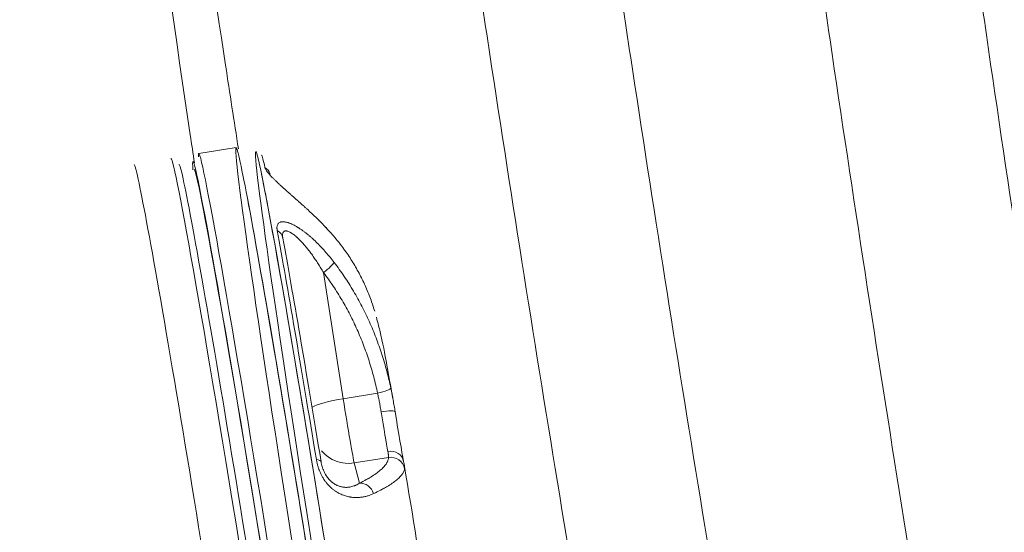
# Model space of a CAD drawing. Header units: millimetres. Extents: x -860 to 860, y -3056 to 396.
# Tile 7 of 242: x -405 to -336, y -2128 to -2092. Entities that reach past the tile are written whole.
import ezdxf

# ---------------------------------------------------------------- set-up
doc = ezdxf.new("R2010")
doc.units = ezdxf.units.MM
doc.layers.add('ORTHO$2', color=7, linetype='Continuous', true_color=0xffffff)

msp = doc.modelspace()

# ---------------------------------------------------------------- linework, layer by layer
at = {"layer": 'ORTHO$2', "color": 155, "linetype": 'Continuous', "lineweight": 18}
for p, q in [((-390.008, -2100.813), (-392.649, -2101.234)), ((-392.647, -2101.234), (-392.649, -2101.234)), ((-394.044, -2102.013), (-394.051, -2102.019))]:
    msp.add_line(p, q, dxfattribs=at)
at = {"layer": 'ORTHO$2', "color": 155, "linetype": 'Continuous', "lineweight": 13}
for p, q in [((-390.008, -2100.813), (-390.008, -2100.813)), ((-397.233, -2102.015), (-397.233, -2102.015)), ((-383.821, -2109.68), (-382.419, -2118.622)), ((-382.419, -2118.622), (-379.988, -2118.235)), ((-381.642, -2123.177), (-379.211, -2122.789)), ((-381.642, -2123.177), (-381.271, -2124.617))]:
    msp.add_line(p, q, dxfattribs=at)
at = {"layer": 'ORTHO$2', "color": 155, "linetype": 'Continuous', "lineweight": 18}
for centre, major_axis, ratio, start_param, end_param in [((-387.756, -2131.921), (-4.893, 30.687), 0.015416, 0, 0.126534), ((-387.756, -2131.921), (-4.893, 30.687), 0.015416, 3.141677, 6.277976), ((-383.799, -2131.29), (-4.813, 30.184), 0.015416, 0, 3.136383), ((-383.799, -2131.29), (-4.813, 30.184), 0.015416, 0, 0.032679), ((-383.799, -2131.29), (-4.813, 30.184), 0.015416, 3.155422, 6.283185), ((-383.799, -2131.29), (-4.813, 30.184), 0.015416, 3.136383, 6.283185), ((-389.731, -2132.236), (4.885, -30.638), 0.015416, 0, 3.141579), ((-389.238, -2132.157), (-4.806, 30.144), 0.015416, 3.136377, 6.283185), ((-388.25, -2132), (4.814, -30.194), 0.015416, 3.136383, 3.335867), ((-388.25, -2132), (4.814, -30.194), 0.015416, 0, 3.136383), ((-383.452, -2131.235), (4.762, -29.867), 0.015416, 2.896844, 3.126294), ((-388.25, -2132), (4.723, -29.626), 0.015416, 0.000085, 3.141579), ((-383.452, -2131.235), (4.762, -29.867), 0.015416, 1.849646, 2.531932), ((-384.309, -2107.221), (0.731, 0.683), 0.56609, 6.112544, 6.415267), ((-383.14, -2131.185), (-4.647, 29.147), 0.015416, 4.991239, 5.673525), ((-378.798, -2118.726), (0.787, -4.938), 0.015416, 4.879163, 5.7856), ((-377.216, -2130.241), (-2.465, 15.463), 0.015416, 4.4564, 5.16658)]:
    msp.add_ellipse(centre, major_axis=major_axis, ratio=ratio, start_param=start_param, end_param=end_param, dxfattribs=at)
at = {"layer": 'ORTHO$2', "color": 155, "linetype": 'Continuous', "lineweight": 13}
for centre, major_axis, ratio, start_param, end_param in [((-385.115, -2131.5), (-4.893, 30.687), 0.015416, 0, 3.136383), ((-385.115, -2131.5), (-4.893, 30.687), 0.015416, 3.141579, 6.283185), ((-385.115, -2131.5), (-4.893, 30.687), 0.015416, 3.136383, 6.283185), ((-392.348, -2132.653), (-4.885, 30.638), 0.015416, 3.136383, 6.283185), ((-388.527, -2103.047), (0.976, 0.218), 0.970083, 0.162637, 0.753732), ((-387.68, -2107.406), (0.984, 0.179), 0.819745, 6.256264, 7.07354), ((-383.863, -2109.517), (-0.795, -0.606), 0.155571, 1.504627, 2.894659), ((-380.03, -2118.071), (0.978, 0.208), 0.168602, 4.718971, 6.255808), ((-382.316, -2119.031), (-2.47, -0.387), 0.168021, 4.728028, 5.893756), ((-382.254, -2119.277), (0.63, -3.95), 0.015416, 4.543547, 6.121217), ((-379.729, -2119.715), (0.987, 0.16), 0.165983, 6.267551, 7.838348), ((-379.785, -2118.883), (-0.63, 3.95), 0.015416, 1.737571, 2.644008), ((-384.975, -2123.251), (0.987, 0.162), 0.275217, 6.267149, 7.084425), ((-382.024, -2120.739), (-2.421, -0.624), 0.986794, 0.442161, 1.475475), ((-379.13, -2123.228), (0.983, 0.185), 0.878633, 6.250894, 7.82169), ((-379.058, -2123.764), (0.997, -0.072), 0.986224, 0.259049, 1.795886), ((-381.118, -2125.592), (-0.444, 0.896), 0.878389, 4.549037, 5.93907)]:
    msp.add_ellipse(centre, major_axis=major_axis, ratio=ratio, start_param=start_param, end_param=end_param, dxfattribs=at)
at = {"layer": 'ORTHO$2', "color": 155, "linetype": 'Continuous', "lineweight": 18}
for points, knots in [([(-830.48, 82.787), (-831.415, -12.586), (-832.996, -188.157), (-834.886, -443.928), (-836.211, -684.526), (-836.795, -885.03), (-836.806, -1045.432), (-836.496, -1165.731), (-835.678, -1285.978), (-834.163, -1406.186), (-831.856, -1526.352), (-828.51, -1646.429), (-823.382, -1766.322), (-815.78, -1885.924), (-805.102, -2005.09), (-790.773, -2123.566), (-772.178, -2241.021), (-752.579, -2337.662), (-734.058, -2413.926), (-718.75, -2470.527), (-702.041, -2526.469), (-683.981, -2581.731), (-664.608, -2636.292), (-643.936, -2690.133), (-627.472, -2729.955), (-617.045, -2754.114), (-613.932, -2761.227), (-612.009, -2765.596), (-610.32, -2769.416), (-607.643, -2775.414), (-603.707, -2784.115), (-592.417, -2808.452), (-577.297, -2838.275), (-558.147, -2871.41), (-542.802, -2895.731), (-526.43, -2919.462), (-509.02, -2942.552), (-490.56, -2964.948), (-474.307, -2982.99), (-461.214, -2996.593), (-454.296, -3003.483), (-450.359, -3007.313), (-449.03, -3008.597), (-447.919, -3009.669), (-447.003, -3010.492), (-446.305, -3011.089), (-445.607, -3011.659), (-444.893, -3012.213), (-444.12, -3012.791), (-443.275, -3013.396), (-442.521, -3013.91), (-441.916, -3014.305), (-441.311, -3014.688), (-440.703, -3015.057), (-440.089, -3015.413), (-439.471, -3015.759), (-438.848, -3016.094), (-438.219, -3016.415), (-437.743, -3016.649), (-437.345, -3016.838), (-437.024, -3016.987), (-435.739, -3017.571), (-433.933, -3018.288), (-431.58, -3019.041), (-429.708, -3019.545), (-428.075, -3019.902), (-426.693, -3020.148), (-425.307, -3020.357), (-423.917, -3020.513), (-422.523, -3020.619), (-421.649, -3020.663), (-420.948, -3020.686), (-420.248, -3020.704), (-419.332, -3020.722), (-418.428, -3020.738), (-417.73, -3020.747), (-417.294, -3020.753), (-416.875, -3020.758), (-416.428, -3020.762), (-415.95, -3020.767), (-415.297, -3020.772), (-414.499, -3020.776), (-413.25, -3020.778), (-411.679, -3020.773), (-409.172, -3020.743), (-402.28, -3020.665), (-385.982, -3020.476), (-330.836, -3019.855), (-240.604, -3018.979), (-120.304, -3018.433), (-40.101, -3018.42), (0, -3018.419)], [0, 0, 0, 0, 0.078294, 0.144131, 0.209967, 0.275803, 0.308721, 0.341639, 0.374557, 0.407475, 0.440393, 0.473311, 0.506229, 0.539147, 0.572065, 0.604983, 0.637901, 0.670819, 0.687278, 0.703737, 0.720197, 0.736656, 0.753115, 0.769574, 0.786033, 0.790147, 0.792205, 0.792719, 0.794262, 0.795805, 0.798377, 0.802492, 0.818951, 0.82718, 0.83541, 0.843639, 0.851869, 0.860098, 0.868328, 0.872443, 0.876043, 0.876557, 0.877072, 0.877586, 0.877843, 0.8781, 0.878357, 0.878615, 0.878872, 0.879129, 0.879386, 0.879515, 0.879643, 0.879901, 0.880029, 0.880158, 0.880415, 0.880543, 0.880672, 0.880801, 0.880865, 0.880929, 0.881829, 0.882279, 0.882729, 0.883244, 0.883501, 0.883758, 0.884272, 0.88453, 0.884787, 0.884915, 0.885044, 0.885301, 0.88559, 0.885703, 0.885815, 0.885928, 0.886041, 0.886185, 0.88633, 0.886587, 0.886844, 0.887359, 0.887873, 0.888902, 0.893016, 0.901246, 0.934164, 0.967082, 1, 1, 1, 1]), ([(0, -3008.487), (-40.102, -3008.488), (-120.309, -3008.502), (-240.618, -3009.185), (-330.842, -3010.364), (-385.976, -3011.289), (-402.271, -3011.579), (-409.16, -3011.703), (-411.666, -3011.749), (-413.234, -3011.778), (-414.489, -3011.802), (-415.292, -3011.817), (-415.958, -3011.829), (-416.447, -3011.838), (-416.897, -3011.846), (-417.307, -3011.854), (-417.717, -3011.861), (-418.341, -3011.872), (-419.142, -3011.887), (-419.967, -3011.906), (-420.598, -3011.918), (-421.23, -3011.925), (-422.022, -3011.92), (-423.293, -3011.879), (-424.567, -3011.789), (-425.842, -3011.648), (-427.116, -3011.473), (-428.625, -3011.203), (-430.362, -3010.8), (-432.552, -3010.183), (-434.24, -3009.576), (-435.442, -3009.073), (-435.742, -3008.945), (-436.115, -3008.781), (-436.56, -3008.579), (-437.149, -3008.3), (-437.734, -3008.009), (-438.313, -3007.704), (-438.89, -3007.39), (-439.463, -3007.062), (-440.032, -3006.719), (-440.596, -3006.368), (-441.289, -3005.916), (-442.088, -3005.365), (-442.851, -3004.805), (-443.579, -3004.24), (-444.282, -3003.663), (-444.97, -3003.066), (-445.864, -3002.244), (-446.934, -3001.17), (-448.218, -2999.882), (-452.058, -2996.011), (-458.796, -2989.06), (-471.542, -2975.366), (-487.358, -2957.252), (-505.319, -2934.837), (-522.259, -2911.789), (-538.199, -2888.154), (-553.159, -2863.98), (-571.874, -2831.094), (-586.733, -2801.548), (-597.929, -2777.452), (-601.847, -2768.84), (-604.521, -2762.899), (-606.215, -2759.108), (-608.145, -2754.769), (-611.268, -2747.706), (-621.734, -2723.71), (-638.262, -2684.178), (-659.018, -2630.743), (-678.471, -2576.602), (-696.6, -2521.772), (-713.361, -2466.264), (-728.71, -2410.085), (-747.282, -2334.366), (-766.923, -2238.346), (-785.55, -2121.526), (-799.887, -2003.583), (-810.558, -1884.849), (-818.145, -1765.597), (-823.244, -1645.961), (-826.553, -1526.045), (-828.821, -1405.983), (-830.283, -1285.859), (-831.054, -1165.675), (-831.331, -1045.402), (-831.302, -885.023), (-830.726, -684.54), (-829.444, -443.96), (-827.602, -188.213), (-826.053, -12.66), (-825.136, 82.7)], [0, 0, 0, 0, 0.032918, 0.065837, 0.098755, 0.106984, 0.111099, 0.112128, 0.112642, 0.113157, 0.113414, 0.113671, 0.113816, 0.11396, 0.114073, 0.114185, 0.114298, 0.11441, 0.1147, 0.114957, 0.115085, 0.115214, 0.115471, 0.115728, 0.116243, 0.1165, 0.116757, 0.117271, 0.117721, 0.118171, 0.119072, 0.119136, 0.1192, 0.119329, 0.119457, 0.119586, 0.119843, 0.119972, 0.1201, 0.120357, 0.120486, 0.120615, 0.120872, 0.121129, 0.121386, 0.121643, 0.1219, 0.122158, 0.122415, 0.122929, 0.123444, 0.123958, 0.127558, 0.131673, 0.139903, 0.148132, 0.156362, 0.164591, 0.172821, 0.181051, 0.19751, 0.201624, 0.204196, 0.205739, 0.207282, 0.207797, 0.209854, 0.213969, 0.230428, 0.246887, 0.263346, 0.279805, 0.296264, 0.312724, 0.329183, 0.362101, 0.395019, 0.427938, 0.460856, 0.493774, 0.526692, 0.559611, 0.592529, 0.625447, 0.658365, 0.691284, 0.724202, 0.790039, 0.855875, 0.921712, 1, 1, 1, 1]), ([(0, -3011.038), (-40.101, -3011.04), (-120.306, -3011.054), (-240.609, -3011.757), (-330.837, -3012.979), (-385.978, -3013.948), (-402.276, -3014.253), (-409.166, -3014.383), (-411.674, -3014.431), (-413.241, -3014.464), (-414.497, -3014.491), (-415.301, -3014.509), (-415.965, -3014.524), (-416.453, -3014.535), (-416.906, -3014.545), (-417.326, -3014.554), (-417.757, -3014.563), (-418.431, -3014.576), (-419.303, -3014.593), (-420.197, -3014.611), (-420.882, -3014.622), (-421.569, -3014.628), (-422.43, -3014.619), (-423.81, -3014.57), (-425.194, -3014.467), (-426.576, -3014.308), (-427.958, -3014.112), (-429.593, -3013.812), (-431.475, -3013.369), (-433.845, -3012.689), (-435.672, -3012.022), (-436.973, -3011.471), (-437.297, -3011.331), (-437.7, -3011.151), (-438.181, -3010.93), (-438.818, -3010.625), (-439.449, -3010.306), (-440.075, -3009.974), (-440.697, -3009.631), (-441.314, -3009.274), (-441.928, -3008.9), (-442.539, -3008.514), (-443.295, -3008.015), (-444.148, -3007.419), (-444.938, -3006.836), (-445.67, -3006.268), (-446.375, -3005.689), (-447.067, -3005.086), (-447.966, -3004.258), (-449.041, -3003.175), (-450.33, -3001.878), (-454.185, -2997.978), (-460.951, -2990.977), (-473.749, -2977.184), (-489.629, -2958.948), (-507.659, -2936.391), (-524.664, -2913.209), (-540.663, -2889.446), (-555.676, -2865.152), (-574.455, -2832.119), (-589.361, -2802.464), (-600.59, -2778.302), (-604.52, -2769.668), (-607.201, -2763.715), (-608.898, -2759.921), (-610.83, -2755.58), (-613.957, -2748.512), (-624.437, -2724.503), (-640.987, -2684.949), (-661.771, -2631.483), (-681.25, -2577.31), (-699.404, -2522.445), (-716.187, -2466.895), (-731.557, -2410.669), (-750.155, -2334.883), (-769.82, -2238.78), (-788.466, -2121.872), (-802.817, -2003.849), (-813.495, -1885.048), (-821.085, -1765.737), (-826.186, -1646.055), (-829.495, -1526.111), (-831.761, -1406.031), (-833.221, -1285.891), (-833.991, -1165.693), (-834.267, -1045.411), (-834.236, -885.022), (-833.662, -684.531), (-832.381, -443.946), (-830.548, -189.358), (-829.013, -14.965), (-828.11, 79.234)], [0, 0, 0, 0, 0.03295, 0.065899, 0.098849, 0.107087, 0.111205, 0.112235, 0.11275, 0.113265, 0.113522, 0.11378, 0.113924, 0.114069, 0.114182, 0.114294, 0.114407, 0.11452, 0.114809, 0.115067, 0.115195, 0.115324, 0.115582, 0.115839, 0.116354, 0.116611, 0.116869, 0.117383, 0.117834, 0.118284, 0.119185, 0.11925, 0.119314, 0.119443, 0.119572, 0.1197, 0.119958, 0.120086, 0.120215, 0.120472, 0.120601, 0.12073, 0.120987, 0.121245, 0.121502, 0.12176, 0.122017, 0.122274, 0.122532, 0.123047, 0.123562, 0.124076, 0.12768, 0.131799, 0.140036, 0.148274, 0.156511, 0.164749, 0.172986, 0.181224, 0.197698, 0.201817, 0.204391, 0.205936, 0.20748, 0.207995, 0.210055, 0.214173, 0.230648, 0.247123, 0.263598, 0.280073, 0.296548, 0.313023, 0.329497, 0.362447, 0.395397, 0.428347, 0.461296, 0.494246, 0.527196, 0.560146, 0.593095, 0.626045, 0.658995, 0.691945, 0.724894, 0.790794, 0.856693, 0.922593, 1, 1, 1, 1]), ([(-392.954, -2101.914), (-393.053, -2101.252), (-397.199, -2073.302), (-400.925, -2045.267), (-404.216, -2017.839)], [0, 0, 0, 0, 0.02371, 1, 1, 1, 1]), ([(-383.523, -2106.619), (-383.611, -2106.524), (-383.702, -2106.429), (-383.886, -2106.238), (-383.98, -2106.142), (-384.173, -2105.95), (-384.271, -2105.854), (-384.471, -2105.66), (-384.573, -2105.563), (-384.78, -2105.369), (-384.886, -2105.271), (-385.047, -2105.123), (-385.156, -2105.024), (-385.322, -2104.874), (-385.435, -2104.772), (-385.506, -2104.709), (-385.52, -2104.696), (-385.549, -2104.67), (-385.592, -2104.632), (-385.692, -2104.543), (-385.836, -2104.415), (-386.01, -2104.261), (-386.126, -2104.159), (-386.243, -2104.055), (-386.301, -2104.004), (-386.389, -2103.926), (-386.418, -2103.9), (-386.462, -2103.86), (-386.477, -2103.847), (-386.506, -2103.821), (-386.579, -2103.756), (-386.651, -2103.692), (-386.764, -2103.589), (-386.82, -2103.538), (-386.903, -2103.461), (-386.945, -2103.423), (-386.985, -2103.385), (-387.013, -2103.36), (-387.026, -2103.348), (-387.093, -2103.285), (-387.196, -2103.187), (-387.293, -2103.092), (-387.386, -2102.999), (-387.43, -2102.954), (-387.483, -2102.899), (-387.494, -2102.887), (-387.515, -2102.866), (-387.545, -2102.833), (-387.612, -2102.76), (-387.698, -2102.662), (-387.756, -2102.591), (-387.795, -2102.539), (-387.808, -2102.523), (-387.822, -2102.502), (-387.825, -2102.498), (-387.831, -2102.49), (-387.839, -2102.478), (-387.868, -2102.436), (-387.89, -2102.401), (-387.919, -2102.348), (-387.943, -2102.3), (-387.956, -2102.259), (-387.961, -2102.24)], [0, 0, 0, 0, 0.0625, 0.0625, 0.125, 0.125, 0.1875, 0.1875, 0.25, 0.25, 0.3125, 0.3125, 0.34375, 0.375, 0.40625, 0.40625, 0.414063, 0.414063, 0.421875, 0.4375, 0.46875, 0.5, 0.53125, 0.53125, 0.5625, 0.5625, 0.578125, 0.578125, 0.585938, 0.585938, 0.59375, 0.625, 0.625, 0.65625, 0.65625, 0.671875, 0.679688, 0.679688, 0.6875, 0.6875, 0.71875, 0.75, 0.75, 0.78125, 0.78125, 0.789063, 0.789063, 0.796875, 0.8125, 0.84375, 0.875, 0.875, 0.890625, 0.890625, 0.894531, 0.894531, 0.898438, 0.90625, 0.9375, 0.9375, 0.96875, 1, 1, 1, 1]), ([(-387.093, -2106.707), (-387.101, -2106.662), (-387.106, -2106.619), (-387.11, -2106.568), (-387.111, -2106.558), (-387.111, -2106.538), (-387.112, -2106.528), (-387.112, -2106.499), (-387.11, -2106.442), (-387.102, -2106.39), (-387.086, -2106.325), (-387.075, -2106.296), (-387.057, -2106.261), (-387.051, -2106.251), (-387.045, -2106.242), (-387.041, -2106.235), (-387.039, -2106.232), (-387.028, -2106.217), (-387.018, -2106.205), (-386.988, -2106.173), (-386.941, -2106.135), (-386.883, -2106.11), (-386.835, -2106.096), (-386.811, -2106.09), (-386.784, -2106.086), (-386.766, -2106.083), (-386.757, -2106.082), (-386.71, -2106.078), (-386.671, -2106.078), (-386.588, -2106.084), (-386.545, -2106.09), (-386.455, -2106.107), (-386.408, -2106.119), (-386.348, -2106.137), (-386.336, -2106.14), (-386.311, -2106.148), (-386.299, -2106.152), (-386.261, -2106.165), (-386.236, -2106.174), (-386.16, -2106.203), (-386.109, -2106.225), (-386.004, -2106.272), (-385.899, -2106.324), (-385.79, -2106.384), (-385.708, -2106.432), (-385.681, -2106.448), (-385.64, -2106.473), (-385.626, -2106.482), (-385.598, -2106.499), (-385.529, -2106.543), (-385.404, -2106.626), (-385.238, -2106.744), (-385.072, -2106.87), (-384.962, -2106.959), (-384.879, -2107.027), (-384.838, -2107.062), (-384.797, -2107.097), (-384.769, -2107.121), (-384.756, -2107.132), (-384.687, -2107.192), (-384.633, -2107.241), (-384.47, -2107.388), (-384.364, -2107.49), (-384.154, -2107.698), (-384.05, -2107.805), (-383.846, -2108.024), (-383.746, -2108.136), (-383.547, -2108.364), (-383.45, -2108.48), (-383.257, -2108.717), (-383.162, -2108.837), (-383.068, -2108.959)], [0, 0, 0, 0, 0.03125, 0.03125, 0.039062, 0.039062, 0.046875, 0.046875, 0.0625, 0.09375, 0.09375, 0.125, 0.125, 0.132812, 0.136719, 0.136719, 0.140625, 0.140625, 0.15625, 0.15625, 0.1875, 0.21875, 0.21875, 0.234375, 0.242187, 0.242187, 0.25, 0.25, 0.28125, 0.28125, 0.3125, 0.3125, 0.34375, 0.34375, 0.351562, 0.351562, 0.359375, 0.359375, 0.375, 0.375, 0.40625, 0.40625, 0.4375, 0.46875, 0.46875, 0.484375, 0.484375, 0.492187, 0.492187, 0.5, 0.53125, 0.5625, 0.59375, 0.625, 0.625, 0.640625, 0.648437, 0.648437, 0.65625, 0.65625, 0.6875, 0.6875, 0.75, 0.75, 0.8125, 0.8125, 0.875, 0.875, 0.9375, 0.9375, 1, 1, 1, 1]), ([(-383.821, -2109.68), (-383.882, -2109.574), (-384.007, -2109.364), (-384.135, -2109.158), (-384.265, -2108.954), (-384.331, -2108.854), (-384.465, -2108.654), (-384.533, -2108.556), (-384.671, -2108.362), (-384.742, -2108.267), (-384.885, -2108.079), (-384.958, -2107.986), (-385.051, -2107.873), (-385.069, -2107.85), (-385.106, -2107.806), (-385.163, -2107.739), (-385.257, -2107.631), (-385.372, -2107.505), (-385.487, -2107.385), (-385.565, -2107.308), (-385.624, -2107.252), (-385.644, -2107.233), (-385.673, -2107.206), (-385.683, -2107.197), (-385.703, -2107.179), (-385.752, -2107.135), (-385.801, -2107.093), (-385.879, -2107.029), (-385.918, -2106.999), (-385.996, -2106.942), (-386.034, -2106.915), (-386.092, -2106.878), (-386.12, -2106.861), (-386.153, -2106.841), (-386.167, -2106.834), (-386.177, -2106.828), (-386.181, -2106.826), (-386.223, -2106.803), (-386.26, -2106.786), (-386.329, -2106.759), (-386.363, -2106.748), (-386.411, -2106.737), (-386.435, -2106.733), (-386.461, -2106.73), (-386.472, -2106.73), (-386.48, -2106.73), (-386.483, -2106.73), (-386.516, -2106.73), (-386.568, -2106.738), (-386.61, -2106.763), (-386.632, -2106.783), (-386.639, -2106.789), (-386.645, -2106.796), (-386.649, -2106.801), (-386.651, -2106.804), (-386.657, -2106.811), (-386.662, -2106.819), (-386.667, -2106.827), (-386.67, -2106.833), (-386.672, -2106.836), (-386.686, -2106.863), (-386.695, -2106.889), (-386.708, -2106.948), (-386.712, -2106.981), (-386.713, -2107.033), (-386.713, -2107.06), (-386.712, -2107.088), (-386.711, -2107.107), (-386.71, -2107.116), (-386.706, -2107.165), (-386.7, -2107.206), (-386.693, -2107.248)], [0, 0, 0, 0, 0.0625, 0.125, 0.125, 0.1875, 0.1875, 0.25, 0.25, 0.3125, 0.3125, 0.375, 0.375, 0.390625, 0.390625, 0.40625, 0.4375, 0.46875, 0.5, 0.53125, 0.53125, 0.546875, 0.546875, 0.554688, 0.554688, 0.5625, 0.59375, 0.59375, 0.625, 0.625, 0.65625, 0.65625, 0.671875, 0.679688, 0.683594, 0.683594, 0.6875, 0.6875, 0.71875, 0.71875, 0.75, 0.75, 0.765625, 0.773438, 0.777344, 0.777344, 0.78125, 0.78125, 0.8125, 0.84375, 0.84375, 0.851563, 0.855469, 0.855469, 0.859375, 0.859375, 0.867188, 0.871094, 0.871094, 0.875, 0.875, 0.90625, 0.90625, 0.9375, 0.9375, 0.953125, 0.960938, 0.960938, 0.96875, 0.96875, 1, 1, 1, 1]), ([(-380.193, -2112.408), (-380.26, -2112.187), (-380.332, -2111.967), (-380.518, -2111.44), (-380.638, -2111.135), (-380.897, -2110.532), (-381.037, -2110.234), (-381.338, -2109.647), (-381.499, -2109.357), (-381.844, -2108.785), (-382.027, -2108.503), (-382.319, -2108.086), (-382.444, -2107.914), (-382.574, -2107.743), (-382.626, -2107.675), (-382.652, -2107.641), (-382.732, -2107.539), (-383, -2107.202), (-383.285, -2106.875), (-383.523, -2106.619)], [0, 0, 0, 0, 0.105095, 0.105095, 0.254246, 0.254246, 0.403397, 0.403397, 0.552548, 0.552548, 0.701698, 0.701698, 0.776274, 0.794918, 0.794918, 0.813562, 0.813562, 0.850849, 1, 1, 1, 1]), ([(-383.068, -2108.959), (-382.816, -2109.288), (-382.576, -2109.623), (-382.116, -2110.305), (-381.897, -2110.651), (-381.481, -2111.355), (-381.283, -2111.712), (-380.909, -2112.437), (-380.732, -2112.805), (-380.398, -2113.552), (-380.242, -2113.93), (-380.022, -2114.505), (-379.933, -2114.746), (-379.849, -2114.99), (-379.815, -2115.087), (-379.799, -2115.136), (-379.749, -2115.283), (-379.588, -2115.772), (-379.415, -2116.366), (-379.286, -2116.865), (-379.235, -2117.064), (-379.211, -2117.165), (-379.139, -2117.465), (-379.094, -2117.666), (-379.051, -2117.868)], [0, 0, 0, 0, 0.125, 0.125, 0.25, 0.25, 0.375, 0.375, 0.5, 0.5, 0.625, 0.625, 0.6875, 0.703125, 0.703125, 0.71875, 0.71875, 0.75, 0.875, 0.90625, 0.90625, 0.9375, 0.9375, 1, 1, 1, 1]), ([(-378.919, -2118.539), (-379.063, -2117.706), (-379.423, -2115.765), (-379.626, -2114.583), (-379.984, -2113.175), (-380.068, -2112.853)], [0, 0, 0, 0, 0.354886, 0.855896, 1, 1, 1, 1]), ([(-379.051, -2117.868), (-379.021, -2118.007), (-378.964, -2118.287), (-378.886, -2118.709), (-378.836, -2118.991), (-378.8, -2119.203), (-378.783, -2119.309), (-378.765, -2119.415), (-378.754, -2119.486), (-378.748, -2119.522), (-378.742, -2119.557)], [0, 0, 0, 0, 0.25, 0.5, 0.75, 0.75, 0.875, 0.9375, 0.9375, 1, 1, 1, 1]), ([(-379.741, -2119.548), (-379.745, -2119.521), (-379.75, -2119.493), (-379.759, -2119.438), (-379.772, -2119.356), (-379.786, -2119.273), (-379.814, -2119.109), (-379.853, -2118.889), (-379.917, -2118.561), (-379.964, -2118.343), (-379.988, -2118.235)], [0, 0, 0, 0, 0.0625, 0.0625, 0.125, 0.25, 0.25, 0.5, 0.75, 1, 1, 1, 1]), ([(-380.269, -2125.352), (-380.337, -2125.384), (-380.406, -2125.414), (-380.55, -2125.469), (-380.624, -2125.494), (-380.777, -2125.539), (-380.856, -2125.559), (-381.018, -2125.592), (-381.101, -2125.605), (-381.272, -2125.624), (-381.36, -2125.63), (-381.496, -2125.632), (-381.588, -2125.631), (-381.729, -2125.621), (-381.827, -2125.61), (-381.888, -2125.601), (-381.901, -2125.599), (-381.925, -2125.595), (-381.963, -2125.588), (-382.05, -2125.571), (-382.177, -2125.541), (-382.332, -2125.494), (-382.436, -2125.455), (-382.542, -2125.412), (-382.595, -2125.388), (-382.675, -2125.348), (-382.702, -2125.335), (-382.742, -2125.313), (-382.756, -2125.306), (-382.783, -2125.291), (-382.85, -2125.253), (-382.917, -2125.211), (-383.024, -2125.139), (-383.077, -2125.101), (-383.156, -2125.039), (-383.196, -2125.007), (-383.235, -2124.973), (-383.261, -2124.95), (-383.275, -2124.939), (-383.339, -2124.88), (-383.441, -2124.781), (-383.538, -2124.672), (-383.632, -2124.558), (-383.678, -2124.499), (-383.733, -2124.421), (-383.744, -2124.405), (-383.766, -2124.373), (-383.798, -2124.326), (-383.829, -2124.277), (-383.889, -2124.178), (-383.964, -2124.044), (-384.031, -2123.903), (-384.077, -2123.795), (-384.093, -2123.759), (-384.111, -2123.713), (-384.114, -2123.704), (-384.121, -2123.686), (-384.132, -2123.658), (-384.169, -2123.557), (-384.199, -2123.464), (-384.241, -2123.316), (-384.279, -2123.168), (-384.308, -2123.018), (-384.32, -2122.944)], [0, 0, 0, 0, 0.0625, 0.0625, 0.125, 0.125, 0.1875, 0.1875, 0.25, 0.25, 0.3125, 0.3125, 0.34375, 0.375, 0.40625, 0.40625, 0.414063, 0.414063, 0.421875, 0.4375, 0.46875, 0.5, 0.53125, 0.53125, 0.5625, 0.5625, 0.578125, 0.578125, 0.585938, 0.585938, 0.59375, 0.625, 0.625, 0.65625, 0.65625, 0.671875, 0.679688, 0.679688, 0.6875, 0.6875, 0.71875, 0.75, 0.75, 0.78125, 0.78125, 0.789063, 0.789063, 0.796875, 0.8125, 0.8125, 0.84375, 0.875, 0.875, 0.890625, 0.890625, 0.894531, 0.894531, 0.898438, 0.90625, 0.9375, 0.9375, 0.96875, 1, 1, 1, 1]), ([(-379.211, -2122.789), (-379.208, -2122.77), (-379.206, -2122.724), (-379.212, -2122.661), (-379.219, -2122.607), (-379.223, -2122.578), (-379.228, -2122.547), (-379.23, -2122.531), (-379.231, -2122.526), (-379.233, -2122.515), (-379.241, -2122.465), (-379.251, -2122.411), (-379.261, -2122.359)], [0, 0, 0, 0, 0.25, 0.5, 0.5, 0.625, 0.6875, 0.6875, 0.71875, 0.71875, 0.75, 1, 1, 1, 1]), ([(-383.987, -2123.094), (-383.978, -2123.15), (-383.967, -2123.207), (-383.941, -2123.321), (-383.926, -2123.378), (-383.893, -2123.493), (-383.874, -2123.55), (-383.85, -2123.616), (-383.847, -2123.623), (-383.841, -2123.638), (-383.839, -2123.645), (-383.83, -2123.667), (-383.813, -2123.71), (-383.794, -2123.753), (-383.756, -2123.838), (-383.728, -2123.893), (-383.683, -2123.974), (-383.668, -2124.001), (-383.644, -2124.041), (-383.636, -2124.054), (-383.619, -2124.08), (-383.607, -2124.099), (-383.594, -2124.118), (-383.585, -2124.131), (-383.581, -2124.137), (-383.568, -2124.156), (-383.542, -2124.193), (-383.515, -2124.228), (-383.461, -2124.296), (-383.424, -2124.338), (-383.367, -2124.398), (-383.348, -2124.418), (-383.319, -2124.446), (-383.31, -2124.455), (-383.29, -2124.473), (-383.28, -2124.482), (-383.261, -2124.499), (-383.251, -2124.508), (-383.232, -2124.524), (-383.202, -2124.549), (-383.173, -2124.571), (-383.116, -2124.615), (-383.077, -2124.641), (-383.001, -2124.689), (-382.963, -2124.71), (-382.916, -2124.735), (-382.897, -2124.745), (-382.86, -2124.763), (-382.832, -2124.775), (-382.778, -2124.798), (-382.742, -2124.812), (-382.671, -2124.836), (-382.637, -2124.847), (-382.568, -2124.865), (-382.501, -2124.88), (-382.436, -2124.891), (-382.388, -2124.897), (-382.372, -2124.899), (-382.348, -2124.901), (-382.332, -2124.903), (-382.285, -2124.906), (-382.217, -2124.908), (-382.158, -2124.907), (-382.071, -2124.902), (-382.015, -2124.896), (-381.907, -2124.879), (-381.855, -2124.868), (-381.754, -2124.842), (-381.705, -2124.827), (-381.634, -2124.801), (-381.611, -2124.792), (-381.565, -2124.774), (-381.542, -2124.764), (-381.476, -2124.733), (-381.433, -2124.712), (-381.35, -2124.666), (-381.31, -2124.642), (-381.271, -2124.617)], [0, 0, 0, 0, 0.03125, 0.03125, 0.0625, 0.0625, 0.09375, 0.09375, 0.097656, 0.097656, 0.101563, 0.101563, 0.109375, 0.125, 0.125, 0.15625, 0.15625, 0.171875, 0.171875, 0.179687, 0.179687, 0.1875, 0.191406, 0.191406, 0.195312, 0.195312, 0.203125, 0.21875, 0.21875, 0.25, 0.25, 0.265625, 0.265625, 0.273437, 0.273437, 0.28125, 0.28125, 0.289062, 0.289062, 0.296875, 0.3125, 0.3125, 0.34375, 0.34375, 0.375, 0.375, 0.382812, 0.390625, 0.40625, 0.40625, 0.4375, 0.4375, 0.46875, 0.46875, 0.5, 0.53125, 0.53125, 0.546875, 0.546875, 0.554687, 0.5625, 0.59375, 0.625, 0.625, 0.6875, 0.6875, 0.75, 0.75, 0.8125, 0.8125, 0.84375, 0.84375, 0.875, 0.875, 0.9375, 0.9375, 1, 1, 1, 1]), ([(-378.075, -2123.582), (-378.082, -2123.643), (-378.098, -2123.705), (-378.151, -2123.833), (-378.188, -2123.899), (-378.282, -2124.033), (-378.339, -2124.102), (-378.475, -2124.243), (-378.554, -2124.316), (-378.733, -2124.463), (-378.834, -2124.539), (-379.058, -2124.693), (-379.181, -2124.772), (-379.384, -2124.892), (-379.472, -2124.943), (-379.565, -2124.995), (-379.603, -2125.015), (-379.622, -2125.026), (-379.68, -2125.057), (-379.875, -2125.161), (-380.087, -2125.267), (-380.269, -2125.352)], [0, 0, 0, 0, 0.125, 0.125, 0.25, 0.25, 0.375, 0.375, 0.5, 0.5, 0.625, 0.625, 0.75, 0.75, 0.8125, 0.828125, 0.828125, 0.84375, 0.84375, 0.875, 1, 1, 1, 1]), ([(-378.142, -2123.07), (-378.13, -2123.134), (-378.119, -2123.193), (-378.109, -2123.254), (-378.107, -2123.26), (-378.105, -2123.273), (-378.102, -2123.293), (-378.095, -2123.336), (-378.09, -2123.37), (-378.081, -2123.434), (-378.073, -2123.509), (-378.073, -2123.561), (-378.075, -2123.582)], [0, 0, 0, 0, 0.25, 0.25, 0.28125, 0.28125, 0.3125, 0.375, 0.5, 0.5, 0.75, 1, 1, 1, 1])]:
    msp.add_open_spline(points, degree=3, knots=knots, dxfattribs=at)
at = {"layer": 'ORTHO$2', "color": 155, "linetype": 'Continuous', "lineweight": 13}
for points, knots in [([(-313.634, -2277.644), (-315.181, -2270.888), (-316.696, -2264.124), (-319.366, -2251.921), (-320.534, -2246.485), (-322.828, -2235.601), (-325.081, -2224.709), (-327.796, -2211.07), (-329.381, -2202.876), (-330.427, -2197.411), (-330.946, -2194.678), (-335.568, -2170.07), (-339.366, -2148.144), (-344.641, -2115.184), (-346.329, -2104.185), (-348.762, -2087.671), (-349.556, -2082.163), (-351.113, -2071.142), (-351.875, -2065.628), (-352.994, -2057.355), (-353.363, -2054.596), (-354.094, -2049.078), (-355.178, -2040.799), (-357.626, -2021.473), (-359.587, -2004.891), (-363.336, -1971.706), (-365.602, -1949.555), (-367.915, -1924.606), (-368.168, -1921.833), (-368.669, -1916.288), (-368.916, -1913.514), (-369.648, -1905.194), (-371.072, -1888.549), (-372.382, -1871.896), (-374.031, -1849.682), (-374.806, -1838.571), (-375.717, -1824.678), (-375.897, -1821.899), (-376.25, -1816.34), (-376.423, -1813.561), (-376.765, -1808.002), (-376.933, -1805.222), (-377.151, -1801.541), (-377.205, -1800.64), (-377.258, -1799.739)], [0, 0, 0, 0, 0.043119, 0.043119, 0.077711, 0.077711, 0.112303, 0.146895, 0.16419, 0.16419, 0.181486, 0.181486, 0.319854, 0.319854, 0.389038, 0.389038, 0.42363, 0.42363, 0.458222, 0.458222, 0.475518, 0.475518, 0.492814, 0.527405, 0.596589, 0.596589, 0.734957, 0.734957, 0.752253, 0.752253, 0.769549, 0.769549, 0.804141, 0.873324, 0.873324, 0.942508, 0.942508, 0.959804, 0.959804, 0.9771, 0.9771, 0.994396, 0.994396, 1, 1, 1, 1]), ([(-365.519, -1801.201), (-365.484, -1801.808), (-365.449, -1802.415), (-365.255, -1805.793), (-365.092, -1808.564), (-364.761, -1814.105), (-364.593, -1816.876), (-364.25, -1822.416), (-364.075, -1825.186), (-363.188, -1839.035), (-362.43, -1850.11), (-360.816, -1872.252), (-359.96, -1883.319), (-358.6, -1899.913), (-358.134, -1905.443), (-357.416, -1913.737), (-357.173, -1916.502), (-356.681, -1922.03), (-354.44, -1946.903), (-351.936, -1971.745), (-348.261, -2004.826), (-346.979, -2015.846), (-344.969, -2032.366), (-343.942, -2040.623), (-342.881, -2048.876), (-342.166, -2054.377), (-341.804, -2057.128), (-340.709, -2065.376), (-339.964, -2070.873), (-338.442, -2081.861), (-337.666, -2087.352), (-335.289, -2103.818), (-333.641, -2114.785), (-328.493, -2147.651), (-324.791, -2169.516), (-320.29, -2194.058), (-319.785, -2196.784), (-318.765, -2202.234), (-317.223, -2210.406), (-314.58, -2224.01), (-312.387, -2234.875), (-310.154, -2245.731), (-309.018, -2251.155), (-306.281, -2263.979), (-304.662, -2271.375), (-303.004, -2278.763)], [0, 0, 0, 0, 0.003779, 0.003779, 0.021035, 0.021035, 0.03829, 0.03829, 0.055546, 0.055546, 0.124569, 0.124569, 0.193591, 0.193591, 0.228103, 0.228103, 0.245358, 0.245358, 0.262614, 0.400659, 0.400659, 0.469682, 0.469682, 0.504193, 0.521449, 0.521449, 0.538704, 0.538704, 0.573216, 0.573216, 0.607727, 0.607727, 0.67675, 0.67675, 0.814795, 0.814795, 0.832051, 0.832051, 0.849306, 0.883818, 0.918329, 0.918329, 0.95284, 0.95284, 1, 1, 1, 1]), ([(-392.666, -1810.342), (-391.191, -1831.517), (-389.562, -1852.666), (-387.318, -1879.067), (-386.859, -1884.346), (-385.918, -1894.9), (-385.438, -1900.175), (-383.963, -1915.995), (-382.936, -1926.534), (-377.576, -1979.196), (-372.556, -2021.209), (-366.471, -2064.4), (-366.286, -2065.708), (-365.914, -2068.325), (-365.353, -2072.25), (-364.026, -2081.401), (-361.3, -2099.683), (-358.834, -2115.315), (-353.723, -2146.528), (-350.074, -2167.267), (-344.201, -2198.265), (-342.177, -2208.58), (-337.99, -2229.171), (-335.827, -2239.447), (-331.662, -2258.553), (-329.679, -2267.388), (-327.641, -2276.208)], [0, 0, 0, 0, 0.134565, 0.134565, 0.168206, 0.168206, 0.201847, 0.201847, 0.269129, 0.269129, 0.538258, 0.538258, 0.546669, 0.546669, 0.555079, 0.5719, 0.605541, 0.672823, 0.672823, 0.807388, 0.807388, 0.87467, 0.87467, 0.941952, 0.941952, 1, 1, 1, 1]), ([(-337.78, -2275.139), (-339.668, -2266.96), (-341.508, -2258.769), (-345.546, -2240.301), (-347.718, -2230.018), (-351.921, -2209.412), (-353.953, -2199.091), (-359.849, -2168.07), (-363.512, -2147.316), (-368.644, -2116.08), (-371.12, -2100.437), (-373.857, -2082.142), (-375.189, -2072.983), (-375.752, -2069.056), (-376.126, -2066.437), (-376.312, -2065.127), (-382.421, -2021.905), (-387.461, -1979.86), (-392.842, -1927.157), (-393.873, -1916.609), (-395.353, -1900.777), (-395.836, -1895.498), (-396.779, -1884.936), (-397.241, -1879.653), (-399.493, -1853.231), (-401.127, -1832.065), (-402.608, -1810.873)], [0, 0, 0, 0, 0.054006, 0.054006, 0.121577, 0.121577, 0.189148, 0.189148, 0.32429, 0.32429, 0.391861, 0.425647, 0.442539, 0.450986, 0.450986, 0.459432, 0.459432, 0.729716, 0.729716, 0.797287, 0.797287, 0.831073, 0.831073, 0.864858, 0.864858, 1, 1, 1, 1]), ([(-401.402, -2017.818), (-399.497, -2033.122), (-397.476, -2048.403), (-393.864, -2074.114), (-392.337, -2084.558), (-390.449, -2096.967), (-390.146, -2098.943), (-389.841, -2100.919)], [0, 0, 0, 0, 0.55092, 0.55092, 0.928457, 0.928457, 1, 1, 1, 1]), ([(-379.988, -2118.235), (-380.07, -2117.847), (-380.162, -2117.463), (-380.363, -2116.698), (-380.501, -2116.223), (-380.655, -2115.753), (-380.702, -2115.612), (-380.718, -2115.565), (-380.75, -2115.472), (-380.83, -2115.238), (-381.049, -2114.635), (-381.273, -2114.09), (-381.591, -2113.373), (-381.76, -2113.02), (-382.117, -2112.324), (-382.306, -2111.98), (-382.703, -2111.305), (-382.912, -2110.972), (-383.351, -2110.318), (-383.58, -2109.996), (-383.821, -2109.68)], [0, 0, 0, 0, 0.125, 0.125, 0.25, 0.28125, 0.28125, 0.296875, 0.296875, 0.3125, 0.375, 0.5, 0.5, 0.625, 0.625, 0.75, 0.75, 0.875, 0.875, 1, 1, 1, 1]), ([(-381.271, -2124.617), (-381.098, -2124.531), (-380.937, -2124.446), (-380.748, -2124.341), (-380.711, -2124.321), (-380.657, -2124.289), (-380.639, -2124.279), (-380.603, -2124.258), (-380.515, -2124.206), (-380.431, -2124.155), (-380.24, -2124.033), (-380.123, -2123.953), (-379.912, -2123.795), (-379.817, -2123.718), (-379.649, -2123.566), (-379.576, -2123.491), (-379.449, -2123.344), (-379.396, -2123.272), (-379.31, -2123.13), (-379.277, -2123.06), (-379.229, -2122.923), (-379.215, -2122.855), (-379.211, -2122.789)], [0, 0, 0, 0, 0.125, 0.125, 0.15625, 0.15625, 0.171875, 0.171875, 0.1875, 0.25, 0.25, 0.375, 0.375, 0.5, 0.5, 0.625, 0.625, 0.75, 0.75, 0.875, 0.875, 1, 1, 1, 1])]:
    msp.add_open_spline(points, degree=3, knots=knots, dxfattribs=at)
at = {"layer": 'ORTHO$2', "color": 155, "linetype": 'Continuous', "lineweight": 18}
msp.add_open_spline([(-389.972, -2100.832), (-390.022, -2100.845)], degree=1, dxfattribs=at)

doc.saveas('drawing.dxf')
